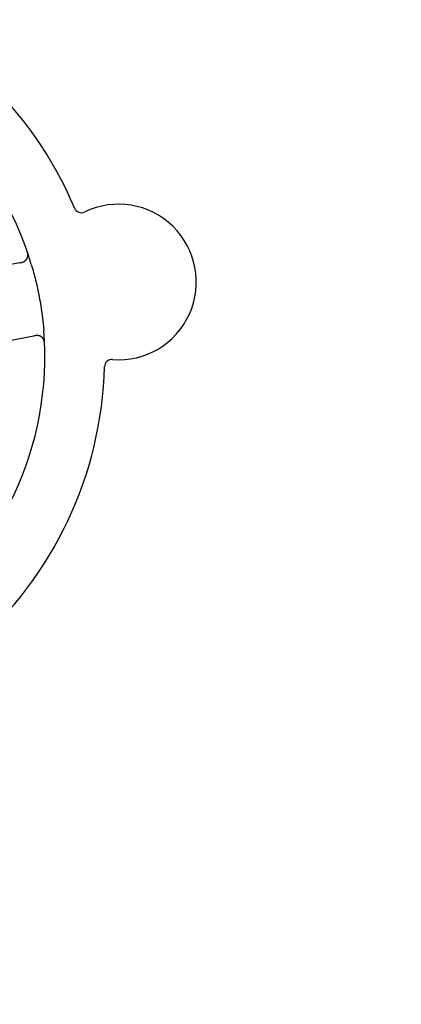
# Model space of a CAD drawing. Header units: inches. Extents: x 24 to 1128, y -69 to 748.
# Tile 62 of 256: x 145.65 to 147.24, y 230.9 to 235.01. Entities that reach past the tile are written whole.
import ezdxf

# ---------------------------------------------------------------- set-up
doc = ezdxf.new("R2010")
doc.units = ezdxf.units.IN
doc.header["$LTSCALE"] = 32
doc.header["$MEASUREMENT"] = 0
doc.layers.add('Dimension (ANSI)', color=7, linetype='Continuous', lineweight=25)
doc.layers.add('Visible (ANSI)', color=7, linetype='Continuous', lineweight=30)
doc.styles.add('Note Text (ANSI)', font='tahoma.ttf')
doc.dimstyles.new('SB Fraction-16 (ANSI)', dxfattribs={"dimscale": 32, "dimtxt": 0.125, "dimasz": 0.098425, "dimexe": 0.125, "dimexo": 0.0625, "dimgap": 0.031496, "dimtad": 0, "dimtih": 1, "dimtoh": 1, "dimdec": 4, "dimrnd": 1e-08, "dimzin": 0, "dimdsep": 46, "dimlunit": 5, "dimtxsty": 'Note Text (ANSI)', "dimcen": 0.09, "dimdle": 0.393701, "dimclrd": 256, "dimclre": 256, "dimclrt": 256, "dimadec": 0, "dimazin": 3, "dimtfac": 0.96, "dimtofl": 0, "dimtmove": 0, "dimatfit": 3, "dimfxl": 1, "dimfrac": 2, "dimtolj": 1, "dimtzin": 12, "dimlwd": -1, "dimlwe": -1, "dimarcsym": 0})

# ---------------------------------------------------------------- blocks, each defined once
blk = doc.blocks.new('*D15')
at = {"layer": 'Defpoints', "color": 0, "transparency": 16777216}
for p in [(157.2904, 468.9837), (65.9568, 162.272), (120.1654, 162.272)]:
    blk.add_point(p, dxfattribs=at)
at = {"layer": 'Dimension (ANSI)', "transparency": 16777216}
for p, q in [((155.2904, 468.9837), (61.9568, 468.9837)), ((65.9568, 465.8341), (65.9568, 331.6609)), ((65.9568, 165.4216), (65.9568, 324.5948)), ((118.1654, 162.272), (61.9568, 162.272))]:
    blk.add_line(p, q, dxfattribs=at)
for points in [[(65.4319, 465.8341), (66.4817, 465.8341), (65.9568, 468.9837)], [(65.4319, 165.4216), (66.4817, 165.4216), (65.9568, 162.272)]]:
    blk.add_solid(points, dxfattribs=at)
at = {"layer": 'Dimension (ANSI)', "transparency": 16777216, "insert": (53.754, 330.653), "char_height": 4, "attachment_point": 1, "style": 'Note Text (ANSI)'}
blk.add_mtext('\\A1;306 11/16', dxfattribs=at)

msp = doc.modelspace()

# ---------------------------------------------------------------- linework, layer by layer
at = {"layer": 'Visible (ANSI)'}
for p, q in [((145.65503, 233.99675), (145.26883, 233.9239)), ((145.32658, 233.6178), (145.71278, 233.69065))]:
    msp.add_line(p, q, dxfattribs=at)
for centre, radius, start, end in [((144.40111, 233.6017), 1.6, 22.81714, 70.5497), ((144.40111, 233.6017), 1.35, 16.62287, 76.74397), ((146.05936, 233.91453), 0.325, 265.56477, 115.80207), ((145.9043, 234.23527), 0.03125, 202.85452, 295.80207), ((145.64924, 234.02746), 0.03125, 280.68342, 18.83549), ((144.40111, 233.6017), 1.35, 304.62287, 4.74397), ((145.71857, 233.65995), 0.03125, 2.53135, 100.68342), ((146.03181, 233.55935), 0.03125, 85.56477, 178.51231), ((144.40111, 233.6017), 1.6, 310.81714, 358.5497)]:
    msp.add_arc(centre, radius, start, end, dxfattribs=at)
for points, knots in [([(145.68026, 234.02369), (145.68029, 234.02397), (145.68032, 234.02433), (145.6804, 234.02553), (145.68042, 234.02646), (145.68034, 234.02856), (145.68024, 234.02982), (145.6799, 234.03199), (145.67978, 234.03268), (145.67944, 234.03441), (145.67919, 234.03548), (145.67861, 234.03774), (145.67826, 234.03895), (145.67767, 234.04083), (145.67744, 234.04153), (145.67698, 234.04291), (145.67674, 234.04358), (145.67651, 234.04426)], [0.051298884, 0.051298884, 0.051298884, 0.051298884, 0.057269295, 0.057269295, 0.069785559, 0.069785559, 0.08363266, 0.08363266, 0.08945843, 0.08945843, 0.097820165, 0.097820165, 0.107290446, 0.107290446, 0.113094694, 0.113094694, 0.118968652, 0.118968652, 0.118968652, 0.118968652]), ([(145.64706, 233.99525), (145.64799, 233.99543), (145.64892, 233.9956), (145.65254, 233.99632), (145.65519, 233.99693), (145.65956, 233.99823), (145.66138, 233.99891), (145.66429, 234.00023), (145.66556, 234.00092), (145.66749, 234.00214), (145.66819, 234.00263), (145.6689, 234.00318), (145.66905, 234.0033), (145.66918, 234.0034)], [0, 0, 0, 0, 0.007248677, 0.007248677, 0.028564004, 0.028564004, 0.047482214, 0.047482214, 0.065361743, 0.065361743, 0.076705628, 0.076705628, 0.079955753, 0.079955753, 0.079955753, 0.079955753]), ([(145.69469, 233.9879), (145.70125, 233.96593), (145.70721, 233.94393), (145.71894, 233.89586), (145.72457, 233.86944), (145.73411, 233.81686), (145.73802, 233.79103), (145.74327, 233.74795), (145.74504, 233.73069), (145.74648, 233.71335)], [-0.73118965, -0.73118965, -0.73118965, -0.73118965, -0.55244576, -0.55244576, -0.34137939, -0.34137939, -0.13566771, -0.13566771, 0, 0, 0, 0]), ([(145.72829, 233.68965), (145.728, 233.68973), (145.72765, 233.68984), (145.72592, 233.69029), (145.72419, 233.69062), (145.72104, 233.69091), (145.71952, 233.69095), (145.71565, 233.69081), (145.71321, 233.69057), (145.70969, 233.69003), (145.70866, 233.68986), (145.70668, 233.6895), (145.70574, 233.68932), (145.7048, 233.68915)], [0.058736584, 0.058736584, 0.058736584, 0.058736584, 0.064782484, 0.064782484, 0.086145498, 0.086145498, 0.103238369, 0.103238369, 0.123434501, 0.123434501, 0.131598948, 0.131598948, 0.13893919, 0.13893919, 0.13893919, 0.13893919]), ([(145.75009, 233.65426), (145.75006, 233.65489), (145.75004, 233.65551), (145.74996, 233.65719), (145.7499, 233.65826), (145.74974, 233.66025), (145.74965, 233.66117), (145.74938, 233.66352), (145.74915, 233.66498), (145.74866, 233.66748), (145.7484, 233.66858), (145.74787, 233.67044), (145.74761, 233.67122), (145.74703, 233.67278), (145.74671, 233.67351), (145.74631, 233.67432), (145.74623, 233.67449), (145.74615, 233.67463)], [0, 0, 0, 0, 0.005149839, 0.005149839, 0.013554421, 0.013554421, 0.020527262, 0.020527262, 0.031641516, 0.031641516, 0.041623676, 0.041623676, 0.051235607, 0.051235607, 0.06373445, 0.06373445, 0.067355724, 0.067355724, 0.067355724, 0.067355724])]:
    msp.add_open_spline(points, degree=3, knots=knots, dxfattribs=at)

# ---------------------------------------------------------------- dimensions: what is measured, and where the dimension line sits
at = {"layer": 'Dimension (ANSI)'}
dim = msp.add_linear_dim(base=(65.95681, 162.27197), p1=(157.29037, 468.98367), p2=(120.16537, 162.27197), angle=270, dimstyle='SB Fraction-16 (ANSI)', override={"dimgap": 0.031496, "dimdec": 4, "dimtol": 0, "dimlim": 0, "dimtp": 0, "dimtm": 0, "dimtdec": 2, "dimatfit": 1}, dxfattribs=at)
dim.commit()
dim.dimension.update_dxf_attribs({"geometry": '*D15', "text_midpoint": (65.95681, 328.12782), "dimtype": 160})

doc.saveas('drawing.dxf')
